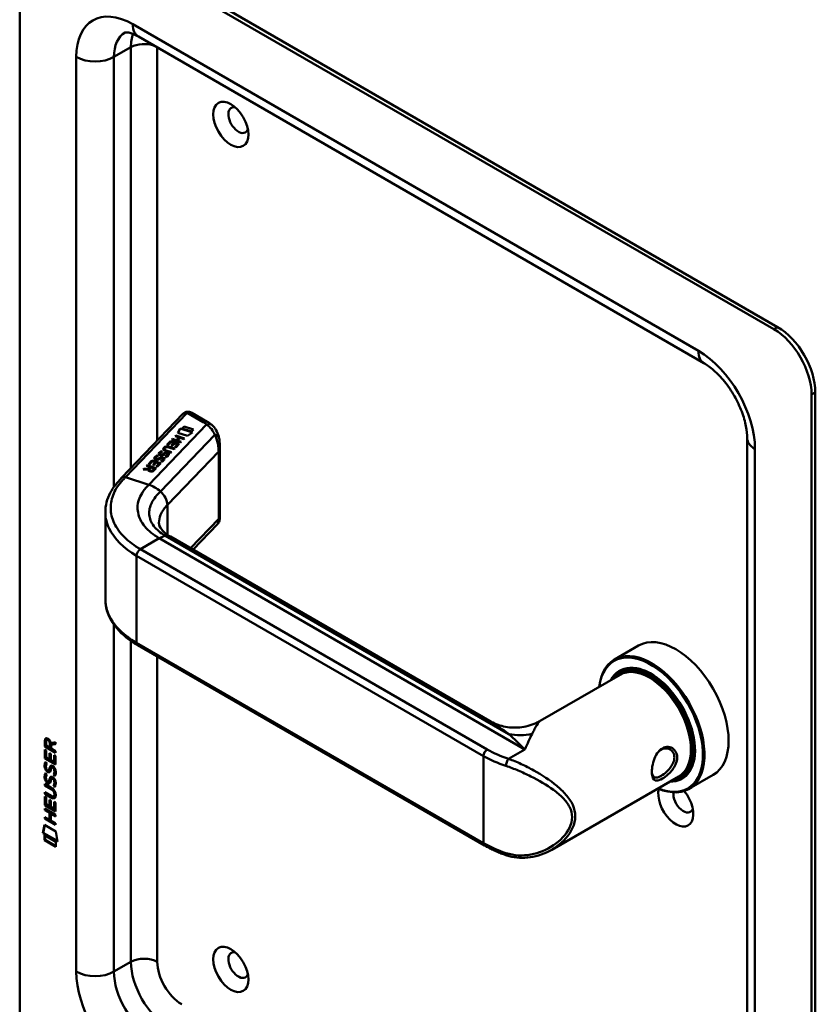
# Model space of a CAD drawing. Header units: millimetres. Extents: x 20 to 833, y 20 to 574.
# Tile 2 of 6: x 185 to 245, y 70 to 144. Entities that reach past the tile are written whole.
import ezdxf

# ---------------------------------------------------------------- set-up
doc = ezdxf.new("R2010")
doc.units = ezdxf.units.MM
doc.header["$LTSCALE"] = 2
doc.layers.add('Sichtbare Kanten(DIN)', color=7, linetype='Continuous', lineweight=50)
doc.layers.add('Sichtbare tangentiale Kanten(DIN)', color=7, linetype='Continuous', lineweight=50)

msp = doc.modelspace()

# ---------------------------------------------------------------- linework, layer by layer
at = {"layer": 'Sichtbare Kanten(DIN)'}
for p, q in [((241.828, 120.879), (188.088, 151.906)), ((242.111, 121.042), (188.37, 152.069)), ((185.259, 150.273), (185.259, 68.623)), ((236.585, 118.33), (194.159, 142.825)), ((244.656, 34.33), (244.656, 115.98)), ((244.939, 34.493), (244.939, 116.143)), ((192.9, 109.723), (197.509, 114.525)), ((199.32, 113.943), (198.173, 114.606)), ((197.134, 113.107), (197.305, 113.428)), ((197.836, 112.882), (197.134, 113.107)), ((197.137, 113.106), (197.305, 113.421)), ((197.305, 113.428), (198.218, 113.135)), ((197.305, 113.428), (197.305, 113.421)), ((197.305, 113.421), (198.211, 113.131)), ((197.449, 113.432), (197.596, 113.586)), ((198.148, 113.208), (197.449, 113.432)), ((197.454, 113.43), (197.596, 113.579)), ((197.596, 113.586), (198.295, 113.362)), ((197.596, 113.586), (197.596, 113.579)), ((197.596, 113.579), (198.291, 113.357)), ((198.218, 113.135), (197.836, 112.882)), ((198.295, 113.362), (198.148, 113.208)), ((196.302, 112.216), (196.564, 112.488)), ((196.307, 112.214), (196.564, 112.482)), ((196.596, 112.412), (196.383, 112.19)), ((196.564, 112.488), (197.231, 112.275)), ((196.564, 112.488), (196.564, 112.482)), ((196.564, 112.482), (197.226, 112.27)), ((196.811, 112.343), (196.596, 112.412)), ((196.624, 112.148), (196.811, 112.343)), ((196.628, 112.147), (196.811, 112.337)), ((196.667, 112.595), (196.715, 112.646)), ((197.333, 112.382), (196.667, 112.595)), ((196.672, 112.594), (196.715, 112.639)), ((196.892, 112.317), (196.705, 112.122)), ((196.715, 112.646), (197.009, 112.552)), ((196.715, 112.646), (196.715, 112.639)), ((196.715, 112.639), (197.009, 112.545)), ((196.811, 112.343), (196.811, 112.337)), ((196.89, 112.031), (197.101, 112.25)), ((197.101, 112.25), (196.892, 112.317)), ((196.895, 112.03), (197.101, 112.244)), ((196.917, 112.856), (196.966, 112.906)), ((197.211, 112.762), (196.917, 112.856)), ((196.922, 112.854), (196.966, 112.9)), ((196.966, 112.906), (197.632, 112.693)), ((196.966, 112.906), (196.966, 112.9)), ((196.966, 112.9), (197.628, 112.688)), ((197.231, 112.275), (196.971, 112.005)), ((197.009, 112.552), (197.211, 112.762)), ((197.009, 112.545), (197.211, 112.755)), ((197.009, 112.552), (197.009, 112.545)), ((197.294, 112.735), (197.092, 112.525)), ((197.092, 112.525), (197.382, 112.433)), ((197.092, 112.525), (197.092, 112.519)), ((197.092, 112.519), (197.377, 112.428)), ((197.101, 112.25), (197.101, 112.244)), ((197.211, 112.762), (197.211, 112.755)), ((197.584, 112.642), (197.294, 112.735)), ((197.382, 112.433), (197.333, 112.382)), ((197.632, 112.693), (197.584, 112.642)), ((239.828, 44.128), (239.828, 112.714)), ((195.765, 111.532), (195.765, 111.526)), ((195.905, 111.74), (195.905, 111.734)), ((196, 111.512), (196, 111.505)), ((196.037, 111.535), (196.037, 111.528)), ((196.12, 111.898), (196.12, 111.892)), ((196.154, 111.964), (196.153, 111.962)), ((196.211, 111.547), (196.206, 111.546)), ((196.599, 111.617), (196.215, 111.74)), ((196.258, 111.792), (196.647, 111.668)), ((196.258, 111.786), (196.643, 111.663)), ((196.383, 112.19), (196.302, 112.216)), ((196.357, 111.483), (196.358, 111.486)), ((196.359, 111.494), (196.359, 111.487)), ((196.849, 111.878), (196.459, 112.002)), ((196.514, 112.051), (196.898, 111.928)), ((196.514, 112.045), (196.893, 111.923)), ((196.647, 111.668), (196.599, 111.617)), ((196.705, 112.122), (196.624, 112.148)), ((196.898, 111.928), (196.849, 111.878)), ((196.971, 112.005), (196.89, 112.031)), ((200.265, 106.688), (200.265, 112.158)), ((194.914, 110.77), (195.176, 111.043)), ((194.995, 110.744), (194.914, 110.77)), ((194.919, 110.768), (195.176, 111.036)), ((195.208, 110.966), (194.995, 110.744)), ((195.176, 111.043), (195.842, 110.829)), ((195.176, 111.043), (195.176, 111.036)), ((195.176, 111.036), (195.838, 110.824)), ((195.422, 110.897), (195.208, 110.966)), ((195.235, 110.702), (195.422, 110.897)), ((195.24, 110.701), (195.422, 110.891)), ((195.504, 110.871), (195.317, 110.676)), ((195.422, 110.897), (195.422, 110.891)), ((195.436, 111.189), (195.436, 111.183)), ((195.491, 111.131), (195.494, 111.13)), ((195.491, 111.131), (195.491, 111.124)), ((195.491, 111.124), (195.494, 111.123)), ((195.502, 110.585), (195.712, 110.804)), ((195.712, 110.804), (195.504, 110.871)), ((195.507, 110.584), (195.712, 110.798)), ((195.573, 111.126), (195.573, 111.119)), ((195.576, 111.397), (195.576, 111.391)), ((195.842, 110.829), (195.583, 110.559)), ((195.671, 111.169), (195.671, 111.162)), ((195.708, 111.192), (195.708, 111.186)), ((195.712, 110.804), (195.712, 110.798)), ((195.821, 111.474), (195.823, 111.473)), ((195.821, 111.474), (195.821, 111.467)), ((195.821, 111.467), (195.823, 111.466)), ((195.902, 110.946), (195.836, 110.985)), ((195.881, 111.204), (195.877, 111.203)), ((195.902, 111.469), (195.902, 111.462)), ((196.028, 111.14), (196.029, 111.143)), ((196.028, 111.134), (196.029, 111.137)), ((196.029, 111.151), (196.029, 111.144)), ((196.231, 111.289), (196.165, 111.328)), ((196.357, 111.477), (196.358, 111.479)), ((194.51, 110.349), (194.566, 110.407)), ((194.891, 110.366), (194.51, 110.349)), ((194.516, 110.349), (194.566, 110.401)), ((194.566, 110.407), (194.93, 110.424)), ((194.566, 110.401), (194.93, 110.417)), ((194.566, 110.407), (194.566, 110.401)), ((194.773, 110.624), (194.823, 110.675)), ((195.04, 110.538), (194.773, 110.624)), ((194.778, 110.622), (194.823, 110.668)), ((194.823, 110.675), (195.489, 110.462)), ((194.823, 110.675), (194.823, 110.668)), ((194.823, 110.668), (195.485, 110.457)), ((194.891, 110.366), (194.891, 110.36)), ((194.93, 110.424), (195.04, 110.538)), ((194.93, 110.417), (195.04, 110.532)), ((194.93, 110.424), (194.93, 110.417)), ((194.976, 110.336), (194.976, 110.329)), ((195.121, 110.512), (195.006, 110.393)), ((195.04, 110.538), (195.04, 110.532)), ((195.359, 110.436), (195.121, 110.512)), ((195.317, 110.676), (195.235, 110.702)), ((195.244, 110.317), (195.359, 110.436)), ((195.244, 110.31), (195.359, 110.43)), ((195.489, 110.462), (195.319, 110.285)), ((195.359, 110.436), (195.359, 110.43)), ((195.583, 110.559), (195.502, 110.585)), ((191.685, 100.626), (191.685, 107.1)), ((200.096, 106.259), (198.26, 104.347)), ((220.499, 91.507), (196.566, 105.325)), ((220.132, 82.157), (194.11, 97.18)), ((231.674, 97.151), (229.864, 96.106)), ((230.42, 95.273), (230.25, 95.175)), ((230.294, 94.969), (224.288, 91.501)), ((187.33, 90.095), (187.287, 90.07)), ((187.143, 89.587), (187.144, 90.016)), ((187.186, 89.612), (187.143, 89.587)), ((187.952, 89.12), (187.143, 89.587)), ((187.143, 88.696), (187.143, 89.35)), ((187.143, 89.35), (187.242, 89.293)), ((187.186, 90.04), (187.144, 90.016)), ((187.186, 89.612), (187.186, 90.04)), ((187.952, 89.169), (187.186, 89.612)), ((187.242, 89.945), (187.242, 89.655)), ((187.242, 89.655), (187.53, 89.488)), ((187.53, 89.488), (187.53, 89.778)), ((187.572, 89.513), (187.53, 89.488)), ((187.572, 89.513), (187.573, 89.803)), ((187.614, 89.848), (187.952, 89.91)), ((187.952, 89.769), (187.629, 89.709)), ((187.671, 89.733), (187.629, 89.709)), ((187.629, 89.709), (187.629, 89.431)), ((187.629, 89.431), (187.952, 89.244)), ((187.952, 89.785), (187.671, 89.733)), ((187.952, 89.91), (187.952, 89.769)), ((187.185, 88.72), (187.143, 88.696)), ((187.951, 88.228), (187.143, 88.696)), ((187.185, 88.72), (187.185, 89.326)), ((187.951, 88.277), (187.185, 88.72)), ((187.242, 89.293), (187.241, 88.762)), ((187.241, 88.762), (187.494, 88.616)), ((187.494, 88.616), (187.495, 89.088)), ((187.537, 88.64), (187.494, 88.616)), ((187.495, 89.088), (187.593, 89.031)), ((187.537, 88.64), (187.537, 89.064)), ((187.593, 89.031), (187.593, 88.559)), ((187.853, 88.409), (187.853, 88.946)), ((187.853, 88.946), (187.952, 88.889)), ((187.895, 88.433), (187.895, 88.922)), ((187.952, 88.889), (187.951, 88.228)), ((187.952, 89.244), (187.952, 89.12)), ((187.191, 88.415), (187.287, 88.327)), ((187.247, 87.948), (187.249, 87.941)), ((187.593, 88.559), (187.853, 88.409)), ((187.705, 88.038), (187.663, 88.013)), ((187.737, 88.001), (187.733, 88.003)), ((187.779, 88.026), (187.737, 88.001)), ((187.779, 88.026), (187.776, 88.028)), ((187.895, 88.433), (187.853, 88.409)), ((187.191, 87.584), (187.286, 87.496)), ((187.471, 87.819), (187.429, 87.794)), ((187.474, 87.821), (187.431, 87.796)), ((187.44, 87.805), (187.443, 87.808)), ((187.483, 87.829), (187.486, 87.833)), ((187.705, 87.206), (187.662, 87.182)), ((187.736, 87.17), (187.733, 87.172)), ((187.778, 87.194), (187.736, 87.17)), ((187.778, 87.194), (187.775, 87.196)), ((187.833, 87.477), (187.791, 87.453)), ((234.694, 87.348), (225.169, 81.848)), ((235.02, 87.305), (234.85, 87.207)), ((237.274, 87.452), (235.464, 86.406)), ((187.141, 86.663), (187.141, 86.786)), ((187.141, 86.786), (187.607, 86.517)), ((187.184, 86.687), (187.141, 86.663)), ((187.613, 86.39), (187.141, 86.663)), ((187.184, 86.687), (187.184, 86.761)), ((187.656, 86.414), (187.184, 86.687)), ((187.246, 87.117), (187.248, 87.11)), ((187.47, 86.988), (187.428, 86.963)), ((187.473, 86.989), (187.431, 86.965)), ((187.44, 86.973), (187.443, 86.977)), ((187.482, 86.998), (187.485, 87.002)), ((187.833, 86.646), (187.79, 86.622)), ((187.14, 85.19), (187.141, 85.845)), ((187.141, 86.031), (187.141, 86.154)), ((187.141, 86.154), (187.613, 85.881)), ((187.183, 86.056), (187.141, 86.031)), ((187.606, 85.762), (187.141, 86.031)), ((187.141, 85.845), (187.239, 85.788)), ((187.183, 86.056), (187.183, 86.13)), ((187.649, 85.787), (187.183, 86.056)), ((187.183, 85.215), (187.183, 85.82)), ((187.239, 85.788), (187.239, 85.257)), ((187.85, 85.865), (187.808, 85.841)), ((187.862, 85.99), (187.862, 85.993)), ((187.905, 86.014), (187.905, 86.017)), ((187.139, 84.809), (187.14, 84.932)), ((187.183, 85.215), (187.14, 85.19)), ((187.949, 84.723), (187.14, 85.19)), ((187.14, 84.932), (187.948, 84.464)), ((187.182, 84.833), (187.182, 84.907)), ((187.949, 84.772), (187.183, 85.215)), ((187.239, 85.257), (187.492, 85.11)), ((187.492, 85.583), (187.591, 85.526)), ((187.492, 85.11), (187.492, 85.583)), ((187.534, 85.135), (187.492, 85.11)), ((187.534, 85.135), (187.535, 85.558)), ((187.591, 85.526), (187.59, 85.053)), ((187.59, 85.053), (187.85, 84.903)), ((187.85, 84.903), (187.851, 85.441)), ((187.893, 84.928), (187.85, 84.903)), ((187.851, 85.441), (187.949, 85.384)), ((187.893, 84.928), (187.893, 85.416)), ((187.949, 85.384), (187.949, 84.723)), ((187.182, 84.833), (187.139, 84.809)), ((187.491, 84.605), (187.139, 84.809)), ((187.139, 84.3), (187.491, 84.097)), ((187.139, 84.177), (187.139, 84.3)), ((187.181, 84.201), (187.139, 84.177)), ((187.948, 83.709), (187.139, 84.177)), ((187.181, 84.201), (187.182, 84.276)), ((187.948, 83.758), (187.181, 84.201)), ((187.534, 84.63), (187.182, 84.833)), ((187.534, 84.63), (187.491, 84.605)), ((187.491, 84.097), (187.491, 84.605)), ((187.533, 84.121), (187.534, 84.63)), ((187.634, 84.571), (187.592, 84.547)), ((187.948, 84.341), (187.592, 84.547)), ((187.592, 84.547), (187.592, 84.038)), ((187.948, 84.39), (187.634, 84.571)), ((187.948, 84.464), (187.948, 84.341)), ((186.989, 83.095), (187.119, 83.717)), ((187.031, 83.12), (187.152, 83.698)), ((187.119, 83.717), (187.969, 83.225)), ((187.533, 84.121), (187.491, 84.097)), ((187.592, 84.038), (187.948, 83.832)), ((187.948, 83.832), (187.948, 83.709)), ((187.031, 83.12), (186.989, 83.095)), ((188.096, 82.455), (186.989, 83.095)), ((188.087, 82.509), (187.031, 83.12)), ((187.119, 82.554), (187.119, 82.927)), ((187.119, 82.927), (187.966, 82.437)), ((187.161, 82.579), (187.161, 82.902)), ((187.969, 83.225), (188.096, 82.455)), ((187.161, 82.579), (187.119, 82.554)), ((187.966, 82.064), (187.119, 82.554)), ((187.966, 82.113), (187.161, 82.579)), ((187.966, 82.437), (187.966, 82.064))]:
    msp.add_line(p, q, dxfattribs=at)
for centre in [(201.098, 136.229), (201.098, 72.869)]:
    msp.add_ellipse(centre, major_axis=(-0.93, 1.611), ratio=0.57735, dxfattribs=at)
for centre, major_axis, ratio, start_param, end_param in [((201.664, 136.555), (-0.53, 0.918), 0.57735, 5.827281, 9.880682), ((241.828, 117.613), (2, -3.464), 0.57735, 0.785398, 2.356194), ((242.111, 117.776), (-2, 3.464), 0.57735, 3.926991, 5.497787), ((197.973, 114.028), (-0.076, -0.62), 0.711531, 2.84759, 2.850396), ((196.192, 111.652), (-0.424, -0.134), 0.323385, 6.174461, 6.696153), ((196.192, 111.645), (-0.424, -0.134), 0.323385, 6.174461, 6.696153), ((197.71, 112.085), (-1.686, -0.2), 0.222773, 6.018982, 6.737446), ((197.71, 112.078), (-1.686, -0.2), 0.222773, 6.018982, 6.248126), ((196.8, 111.136), (-0.7, 0.879), 0.508563, 5.632274, 6.350614), ((196.8, 111.129), (-0.7, 0.879), 0.508563, 5.632274, 6.350614), ((199.061, 107.545), (-2.871, 4.449), 0.191984, 6.053706, 6.328639), ((196.221, 111.54), (-0.0415, -0.0104), 0.237853, 4.599863, 4.907941), ((196.078, 111.431), (-0.279, -0.072), 0.364474, 2.978881, 3.436713), ((196.078, 111.425), (-0.279, -0.072), 0.364474, 2.978881, 3.047498), ((195.863, 111.309), (0.425, 0.134), 0.323145, 3.032844, 3.554231), ((195.863, 111.302), (0.425, 0.134), 0.323145, 3.032844, 3.554231), ((195.892, 111.197), (0.0415, 0.0104), 0.237853, 1.45827, 1.766348), ((195.752, 111.089), (0.276, 0.072), 0.366407, 6.119353, 6.579647), ((195.331, 110.816), (0.695, 0.349), 0.189659, 6.06821, 6.129169), ((195.331, 110.809), (0.695, 0.349), 0.189659, 6.06821, 6.129169), ((195.752, 111.082), (0.276, 0.072), 0.366407, 6.119353, 6.188348), ((195.609, 111.132), (-0.747, -0.376), 0.181536, 2.935109, 2.99425), ((195.609, 111.125), (-0.747, -0.376), 0.181536, 2.935109, 2.99425), ((195.404, 110.416), (-0.518, -0.093), 0.376472, 6.070506, 6.901313), ((195.404, 110.409), (-0.518, -0.093), 0.376472, 6.070506, 6.199543), ((195.068, 110.509), (-0.151, 0.213), 0.804515, 2.32247, 3.295215), ((195.068, 110.502), (0.151, -0.213), 0.804515, 5.464063, 6.436807), ((234.474, 92.301), (-2.8, 4.85), 0.57735, 3.141593, 6.283185), ((232.664, 91.256), (2.8, -4.85), 0.57735, 5.616239, 10.091724), ((232.607, 91.223), (-2.76, 4.78), 0.57735, 2.493276, 6.931502), ((232.607, 91.223), (2.34, -4.053), 0.57735, 5.935521, 9.772443), ((232.55, 91.191), (2.3, -3.984), 0.57735, 5.987222, 9.720741), ((232.494, 91.158), (-2.26, 3.914), 0.57735, 2.910651, 6.514127), ((232.635, 91.24), (-2.32, 4.018), 0.57735, 5.502088, 6.538938), ((232.777, 91.321), (-2.32, 4.018), 0.57735, 0.030483, 0.137203), ((232.494, 91.158), (-2.2, 3.811), 0.57735, 3.141593, 6.283185), ((232.72, 91.289), (-2.3, 3.984), 0.57735, 6.063133, 6.283185), ((187.576, 89.5), (-0.285, 0.572), 0.301873, 5.854438, 6.827182), ((187.618, 89.524), (-0.285, 0.572), 0.301873, 5.854438, 6.301654), ((187.182, 89.701), (0.033, 0.522), 0.855294, 5.050754, 5.881562), ((232.635, 91.24), (2.32, -4.018), 0.57735, 6.027433, 7.064282), ((234.191, 92.138), (1.91, -3.309), 0.57735, 5.557378, 5.557383), ((234.191, 92.138), (1.91, -3.308), 0.57735, 5.639825, 5.639884), ((187.605, 88.757), (0.278, 0.917), 0.281235, 2.669751, 2.730711), ((187.457, 88.086), (0.059, 0.299), 0.72217, 2.211263, 2.671556), ((187.55, 87.558), (0.145, 0.462), 0.615043, 5.609575, 6.130963), ((187.592, 87.583), (0.145, 0.462), 0.615043, 5.609575, 6.130963), ((232.833, 91.354), (1.91, -3.308), 0.57735, 6.045895, 6.045967), ((187.628, 87.993), (0.304, 0.982), 0.270347, 2.690551, 2.749692), ((187.424, 87.822), (0.0248, 0.0325), 0.583914, 4.30859, 4.616668), ((187.466, 87.847), (0.0248, 0.0325), 0.583914, 4.30859, 4.616668), ((187.55, 86.727), (0.145, 0.462), 0.615351, 5.608827, 6.13052), ((187.592, 86.752), (0.145, 0.462), 0.615351, 5.608827, 6.13052), ((232.494, 91.158), (-2.26, 3.914), 0.57735, 2.422778, 2.42283), ((232.55, 91.191), (2.3, -3.984), 0.57735, 5.546124, 5.546171), ((232.607, 91.223), (2.34, -4.053), 0.57735, 5.528418, 5.528461), ((232.494, 91.158), (-2.2, 3.811), 0.57735, 2.677753, 2.677858), ((232.777, 91.321), (-2.32, 4.018), 0.57735, 2.582843, 2.582909), ((232.777, 91.321), (2.32, -4.018), 0.57735, 6.145982, 6.252702), ((232.72, 91.289), (2.3, -3.984), 0.57735, 0, 0.220052), ((187.459, 87.256), (0.062, 0.301), 0.723088, 2.219923, 2.677754), ((187.423, 86.991), (0.0248, 0.0325), 0.583914, 4.30859, 4.616668), ((187.465, 87.015), (0.0248, 0.0325), 0.583914, 4.30859, 4.616668), ((186.526, 85.614), (1.39, 0.562), 0.642557, 6.029314, 6.747778), ((234.474, 85.279), (0.93, -1.611), 0.57735, 3.6589, 8.138452), ((186.527, 87.914), (1.354, -2.201), 0.216413, 5.902022, 6.620361), ((181.234, 96.295), (6.576, -10.453), 0.079405, 6.133619, 6.408552), ((186.569, 87.939), (1.354, -2.201), 0.216413, 5.902022, 6.233391), ((181.277, 96.319), (6.576, -10.453), 0.079405, 6.280171, 6.408552), ((235.039, 85.606), (0.53, -0.918), 0.57735, 3.796235, 6.739089), ((221.935, 81.796), (-0.125, -0.38), 0.405066, 0, 0.002655), ((201.664, 73.195), (-0.53, 0.918), 0.57735, 5.827281, 9.880682)]:
    msp.add_ellipse(centre, major_axis=major_axis, ratio=ratio, start_param=start_param, end_param=end_param, dxfattribs=at)
for points, knots in [([(194.159, 142.825), (194.015, 142.908), (193.881, 142.972), (193.641, 143.067), (193.537, 143.097), (193.366, 143.131), (193.3, 143.136), (193.209, 143.135), (193.183, 143.13), (193.159, 143.123), (193.159, 143.122), (193.159, 143.122)], [1.5707963, 1.5707963, 1.5707963, 1.5707963, 1.727876, 1.727876, 1.8849556, 1.8849556, 2.0420352, 2.0420352, 2.1991149, 2.1991149, 2.3561945, 2.3561945, 2.3561945, 2.3561945]), ([(239.828, 112.714), (239.828, 112.975), (239.799, 113.278), (239.668, 113.951), (239.563, 114.322), (239.274, 115.09), (239.087, 115.487), (238.649, 116.252), (238.397, 116.62), (237.865, 117.277), (237.585, 117.567), (237.058, 118.024), (236.81, 118.2), (236.585, 118.33)], [0, 0, 0, 0, 0.247126, 0.247126, 0.507609, 0.507609, 0.778558, 0.778558, 1.053397, 1.053397, 1.324615, 1.324615, 1.570796, 1.570796, 1.570796, 1.570796]), ([(197.631, 114.62), (197.623, 114.615), (197.615, 114.61), (197.599, 114.599), (197.59, 114.594), (197.574, 114.582), (197.566, 114.576), (197.549, 114.562), (197.541, 114.555), (197.525, 114.541), (197.517, 114.533), (197.509, 114.525)], [3.1415927, 3.1415927, 3.1415927, 3.1415927, 3.1974432, 3.1974432, 3.2532937, 3.2532937, 3.3091443, 3.3091443, 3.3649948, 3.3649948, 3.4208453, 3.4208453, 3.4208453, 3.4208453]), ([(197.638, 114.623), (197.674, 114.644), (197.714, 114.659), (197.801, 114.682), (197.85, 114.687), (197.956, 114.685), (198.014, 114.673), (198.099, 114.643), (198.129, 114.629), (198.158, 114.614)], [0.0018164, 0.0018164, 0.0018164, 0.0018164, 0.0333073, 0.0333073, 0.0701317, 0.0701317, 0.1137206, 0.1137206, 0.1385616, 0.1385616, 0.1385616, 0.1385616]), ([(199.664, 113.704), (199.643, 113.721), (199.622, 113.739), (199.578, 113.773), (199.555, 113.79), (199.51, 113.822), (199.487, 113.838), (199.441, 113.869), (199.417, 113.885), (199.369, 113.914), (199.345, 113.929), (199.32, 113.943)], [1.3871415, 1.3871415, 1.3871415, 1.3871415, 1.4238724, 1.4238724, 1.4606034, 1.4606034, 1.4973344, 1.4973344, 1.5340654, 1.5340654, 1.5707963, 1.5707963, 1.5707963, 1.5707963]), ([(199.662, 113.705), (199.789, 113.598), (199.898, 113.466), (200.075, 113.17), (200.144, 113.001), (200.196, 112.801), (200.202, 112.776), (200.208, 112.752)], [0, 0, 0, 0, 0.1398371, 0.1398371, 0.2900904, 0.2900904, 0.3112071, 0.3112071, 0.3112071, 0.3112071]), ([(196.258, 111.792), (196.223, 111.804), (196.188, 111.818), (196.148, 111.845), (196.137, 111.856), (196.122, 111.879), (196.119, 111.891), (196.122, 111.917), (196.128, 111.93), (196.141, 111.95), (196.147, 111.956), (196.153, 111.962)], [0, 0, 0, 0, 0.03013076, 0.03013076, 0.04643109, 0.04643109, 0.06207275, 0.06207275, 0.07997439, 0.07997439, 0.08929735, 0.08929735, 0.08929735, 0.08929735]), ([(196.12, 111.892), (196.12, 111.881), (196.123, 111.871), (196.137, 111.849), (196.148, 111.839), (196.188, 111.811), (196.223, 111.797), (196.258, 111.786)], [-0.06012294, -0.06012294, -0.06012294, -0.06012294, -0.04643109, -0.04643109, -0.03013076, -0.03013076, 0, 0, 0, 0]), ([(191.684, 107.162), (191.684, 107.656), (191.814, 108.156), (192.263, 109.012), (192.576, 109.387), (192.899, 109.722)], [0, 0, 0, 0, 0.585635, 0.585635, 1.084411, 1.084411, 1.084411, 1.084411]), ([(195.709, 106.353), (195.712, 106.17), (195.745, 106.052), (195.975, 105.771), (196.063, 105.683), (196.28, 105.505), (196.414, 105.413), (196.568, 105.324)], [0, 0, 0, 0, 0.4785061, 0.4785061, 0.6584074, 0.6584074, 0.8461037, 0.8461037, 0.8461037, 0.8461037]), ([(200.265, 106.688), (200.265, 106.674), (200.264, 106.657), (200.262, 106.621), (200.26, 106.602), (200.252, 106.555), (200.245, 106.526), (200.222, 106.451), (200.201, 106.405), (200.156, 106.333), (200.135, 106.304), (200.111, 106.277)], [0.0000336, 0.0000336, 0.0000336, 0.0000336, 0.0155422, 0.0155422, 0.0309442, 0.0309442, 0.0536689, 0.0536689, 0.0909475, 0.0909475, 0.1178526, 0.1178526, 0.1178526, 0.1178526]), ([(194.111, 97.18), (193.49, 97.538), (192.959, 97.965), (192.154, 98.912), (191.873, 99.449), (191.708, 100.206), (191.684, 100.42), (191.684, 100.633)], [0, 0, 0, 0, 0.647489, 0.647489, 1.304513, 1.304513, 1.557865, 1.557865, 1.557865, 1.557865]), ([(220.497, 91.508), (220.819, 91.322), (221.184, 91.178), (221.951, 91.004), (222.363, 90.978), (223.188, 91.057), (223.609, 91.172), (224.088, 91.392), (224.188, 91.444), (224.284, 91.499)], [0, 0, 0, 0, 0.304422, 0.304422, 0.622396, 0.622396, 0.959076, 0.959076, 1.051699, 1.051699, 1.051699, 1.051699]), ([(233.465, 89.447), (233.465, 89.447), (233.465, 89.447), (233.465, 89.447), (233.322, 89.365), (233.061, 89.106), (232.8, 88.542), (232.669, 87.929), (232.669, 87.221), (232.93, 86.94), (233.453, 87.144), (233.998, 87.544), (234.397, 88.054), (234.585, 88.595), (234.586, 89.035), (234.334, 89.429), (233.919, 89.601), (233.608, 89.53), (233.465, 89.447)], [-0.000019, -0.000019, -0.000019, -0.000019, 0, 0, 0, 0.151076, 0.302153, 0.453229, 0.604306, 0.906458, 1.057535, 1.208611, 1.435226, 1.510764, 1.66184, 1.812917, 1.963993, 2.115051, 2.115051, 2.115051, 2.115051]), ([(233.366, 89.348), (233.493, 89.422), (233.633, 89.455), (233.765, 89.447), (233.898, 89.438), (234.023, 89.389), (234.124, 89.308), (234.225, 89.227), (234.301, 89.113), (234.34, 88.981), (234.378, 88.848), (234.378, 88.696), (234.34, 88.542), (234.32, 88.465), (234.292, 88.387), (234.255, 88.311), (234.146, 88.081), (233.964, 87.861), (233.766, 87.683), (233.633, 87.564), (233.494, 87.463), (233.366, 87.389), (233.238, 87.315), (233.122, 87.269), (233.026, 87.256), (232.834, 87.231), (232.723, 87.345), (232.686, 87.586), (232.681, 87.619), (232.677, 87.653), (232.675, 87.69)], [0.000018, 0.000018, 0.000018, 0.000018, 0.151076, 0.151076, 0.151076, 0.302153, 0.302153, 0.302153, 0.453229, 0.453229, 0.453229, 0.604306, 0.604306, 0.604306, 0.679844, 0.679844, 0.679844, 0.906458, 0.906458, 0.906458, 1.057535, 1.057535, 1.057535, 1.208611, 1.208611, 1.208611, 1.510764, 1.510764, 1.510764, 1.551143, 1.551143, 1.551143, 1.551143]), ([(233.189, 89.214), (233.244, 89.267), (233.304, 89.313), (233.366, 89.348), (233.366, 89.348), (233.366, 89.348), (233.366, 89.348)], [2.04174907, 2.04174907, 2.04174907, 2.04174907, 2.11506954, 2.11506954, 2.11506954, 2.11508798, 2.11508798, 2.11508798, 2.11508798]), ([(187.862, 85.993), (187.862, 86.008), (187.862, 86.024), (187.857, 86.071), (187.851, 86.103), (187.83, 86.164), (187.817, 86.192), (187.783, 86.246), (187.763, 86.271), (187.701, 86.333), (187.656, 86.365), (187.613, 86.39)], [0, 0, 0, 0, 0.0140042, 0.0140042, 0.0408947, 0.0408947, 0.0643904, 0.0643904, 0.0888755, 0.0888755, 0.1341356, 0.1341356, 0.1341356, 0.1341356]), ([(187.905, 86.017), (187.905, 86.033), (187.904, 86.048), (187.899, 86.095), (187.893, 86.127), (187.872, 86.189), (187.859, 86.216), (187.825, 86.271), (187.805, 86.295), (187.744, 86.358), (187.698, 86.39), (187.656, 86.414)], [0, 0, 0, 0, 0.0140042, 0.0140042, 0.0408947, 0.0408947, 0.0643904, 0.0643904, 0.0888755, 0.0888755, 0.1341356, 0.1341356, 0.1341356, 0.1341356]), ([(221.81, 81.416), (221.688, 81.456), (221.568, 81.499), (221.332, 81.587), (221.215, 81.632), (220.987, 81.728), (220.875, 81.777), (220.654, 81.88), (220.547, 81.933), (220.336, 82.042), (220.232, 82.099), (220.132, 82.157)], [1.3045023, 1.3045023, 1.3045023, 1.3045023, 1.3577611, 1.3577611, 1.4110199, 1.4110199, 1.4642787, 1.4642787, 1.5175375, 1.5175375, 1.5707963, 1.5707963, 1.5707963, 1.5707963]), ([(225.164, 81.846), (224.669, 81.561), (224.115, 81.36), (223.032, 81.2), (222.487, 81.225), (221.921, 81.381), (221.865, 81.398), (221.81, 81.416)], [0, 0, 0, 0, 0.4643622, 0.4643622, 0.8926708, 0.8926708, 0.9393542, 0.9393542, 0.9393542, 0.9393542])]:
    msp.add_open_spline(points, degree=3, knots=knots, dxfattribs=at)
for points in [[(200.209, 112.746), (200.25, 112.563), (200.265, 112.366), (200.265, 112.162)], [(195.674, 111.523), (195.672, 111.556), (195.687, 111.589), (195.722, 111.626)], [(195.674, 111.526), (195.675, 111.556), (195.691, 111.586), (195.722, 111.619)], [(195.803, 111.415), (195.731, 111.432), (195.678, 111.466), (195.674, 111.523)], [(195.722, 111.626), (195.733, 111.637), (195.746, 111.648), (195.76, 111.66)], [(195.722, 111.619), (195.733, 111.631), (195.746, 111.642), (195.76, 111.654)], [(195.76, 111.66), (195.81, 111.703), (195.889, 111.735), (195.905, 111.74)], [(195.76, 111.654), (195.81, 111.696), (195.889, 111.729), (195.905, 111.734)], [(195.861, 111.645), (195.802, 111.605), (195.766, 111.568), (195.765, 111.533)], [(195.98, 111.701), (195.98, 111.701), (195.911, 111.679), (195.861, 111.645)], [(195.902, 111.469), (195.93, 111.475), (195.962, 111.489), (196, 111.512)], [(195.902, 111.462), (195.93, 111.469), (195.962, 111.483), (196, 111.505)], [(195.905, 111.74), (195.909, 111.738), (195.98, 111.701), (195.98, 111.701)], [(195.905, 111.734), (195.909, 111.732), (195.954, 111.708), (195.973, 111.699)], [(196.097, 111.489), (196.03, 111.446), (195.979, 111.425), (195.924, 111.413)], [(196, 111.512), (196.006, 111.515), (196.037, 111.535), (196.037, 111.535)], [(196, 111.505), (196.006, 111.509), (196.037, 111.528), (196.037, 111.528)], [(196.037, 111.535), (196.081, 111.563), (196.117, 111.581), (196.152, 111.594)], [(196.037, 111.528), (196.081, 111.557), (196.117, 111.574), (196.152, 111.587)], [(196.206, 111.546), (196.176, 111.536), (196.141, 111.518), (196.097, 111.489)], [(196.152, 111.594), (196.206, 111.613), (196.272, 111.62), (196.346, 111.596)], [(196.152, 111.587), (196.206, 111.607), (196.272, 111.614), (196.346, 111.59)], [(196.338, 111.53), (196.311, 111.549), (196.263, 111.558), (196.223, 111.551)], [(196.346, 111.596), (196.369, 111.588), (196.373, 111.586), (196.38, 111.583)], [(196.346, 111.59), (196.369, 111.582), (196.373, 111.579), (196.38, 111.576)], [(196.38, 111.583), (196.428, 111.562), (196.463, 111.525), (196.451, 111.479)], [(196.38, 111.576), (196.42, 111.559), (196.452, 111.53), (196.453, 111.493)], [(200.265, 112.158), (200.265, 112.159), (200.265, 112.161), (200.265, 112.162)], [(195.345, 111.18), (195.342, 111.213), (195.358, 111.247), (195.393, 111.283)], [(195.345, 111.184), (195.346, 111.213), (195.362, 111.244), (195.393, 111.276)], [(195.474, 111.073), (195.402, 111.089), (195.349, 111.123), (195.345, 111.18)], [(195.393, 111.283), (195.404, 111.294), (195.417, 111.305), (195.431, 111.317)], [(195.393, 111.276), (195.404, 111.288), (195.417, 111.299), (195.431, 111.311)], [(195.431, 111.317), (195.481, 111.36), (195.56, 111.392), (195.576, 111.397)], [(195.431, 111.311), (195.481, 111.353), (195.56, 111.386), (195.576, 111.391)], [(195.531, 111.302), (195.472, 111.262), (195.437, 111.225), (195.436, 111.19)], [(195.595, 111.07), (195.559, 111.062), (195.519, 111.062), (195.474, 111.073)], [(195.494, 111.13), (195.522, 111.121), (195.544, 111.12), (195.573, 111.126)], [(195.494, 111.123), (195.522, 111.114), (195.544, 111.113), (195.573, 111.119)], [(195.651, 111.358), (195.651, 111.358), (195.582, 111.336), (195.531, 111.302)], [(195.573, 111.126), (195.6, 111.132), (195.632, 111.146), (195.671, 111.169)], [(195.573, 111.119), (195.6, 111.126), (195.632, 111.14), (195.671, 111.162)], [(195.576, 111.397), (195.58, 111.395), (195.651, 111.358), (195.651, 111.358)], [(195.576, 111.391), (195.579, 111.389), (195.625, 111.365), (195.643, 111.356)], [(195.768, 111.147), (195.7, 111.103), (195.649, 111.082), (195.595, 111.07)], [(195.671, 111.169), (195.676, 111.172), (195.707, 111.192), (195.708, 111.192)], [(195.671, 111.162), (195.676, 111.166), (195.707, 111.185), (195.708, 111.186)], [(195.708, 111.192), (195.751, 111.22), (195.787, 111.238), (195.823, 111.251)], [(195.708, 111.186), (195.751, 111.214), (195.787, 111.231), (195.823, 111.244)], [(195.877, 111.203), (195.846, 111.193), (195.812, 111.175), (195.768, 111.147)], [(195.924, 111.413), (195.888, 111.405), (195.848, 111.405), (195.803, 111.415)], [(195.823, 111.473), (195.852, 111.464), (195.873, 111.463), (195.902, 111.469)], [(195.823, 111.466), (195.852, 111.457), (195.873, 111.456), (195.902, 111.462)], [(195.823, 111.251), (195.877, 111.271), (195.943, 111.277), (196.016, 111.253)], [(195.823, 111.244), (195.877, 111.264), (195.943, 111.271), (196.016, 111.247)], [(195.836, 110.985), (195.836, 110.985), (195.906, 111.02), (195.932, 111.036)], [(195.842, 110.981), (195.86, 110.99), (195.911, 111.016), (195.932, 111.029)], [(196.008, 111.187), (195.982, 111.206), (195.933, 111.215), (195.894, 111.208)], [(195.939, 110.962), (195.928, 110.957), (195.902, 110.946), (195.902, 110.946)], [(195.932, 111.036), (195.98, 111.065), (196.01, 111.095), (196.024, 111.128)], [(195.932, 111.029), (195.98, 111.059), (196.01, 111.088), (196.024, 111.122)], [(196.036, 111.022), (196.014, 111.005), (195.978, 110.98), (195.939, 110.962)], [(196.016, 111.253), (196.04, 111.245), (196.044, 111.243), (196.051, 111.24)], [(196.016, 111.247), (196.04, 111.239), (196.044, 111.237), (196.051, 111.233)], [(196.122, 111.136), (196.112, 111.097), (196.089, 111.063), (196.036, 111.022)], [(196.051, 111.24), (196.099, 111.219), (196.134, 111.182), (196.122, 111.136)], [(196.051, 111.233), (196.091, 111.216), (196.122, 111.187), (196.124, 111.151)], [(196.165, 111.328), (196.165, 111.328), (196.236, 111.363), (196.261, 111.379)], [(196.171, 111.324), (196.189, 111.333), (196.24, 111.359), (196.261, 111.372)], [(196.268, 111.305), (196.257, 111.3), (196.231, 111.289), (196.231, 111.289)], [(196.261, 111.379), (196.309, 111.408), (196.339, 111.438), (196.354, 111.471)], [(196.261, 111.372), (196.309, 111.402), (196.339, 111.431), (196.354, 111.465)], [(196.366, 111.365), (196.344, 111.348), (196.307, 111.323), (196.268, 111.305)], [(196.451, 111.479), (196.441, 111.44), (196.418, 111.406), (196.366, 111.365)], [(195.006, 110.393), (194.971, 110.356), (194.949, 110.306), (195.046, 110.274)], [(194.976, 110.329), (194.976, 110.307), (194.994, 110.285), (195.046, 110.268)], [(195.319, 110.285), (195.259, 110.226), (195.145, 110.181), (195.002, 110.227)], [(191.685, 107.162), (191.685, 107.161), (191.685, 107.159), (191.685, 107.158)], [(200.097, 106.26), (200.097, 106.26), (200.096, 106.259), (200.096, 106.259)], [(224.288, 91.501), (224.288, 91.501), (224.288, 91.501), (224.288, 91.501)], [(187.144, 90.016), (187.148, 90.158), (187.213, 90.271), (187.387, 90.171)], [(187.186, 90.04), (187.188, 90.109), (187.204, 90.17), (187.24, 90.205)], [(187.573, 89.803), (187.573, 89.892), (187.548, 90.012), (187.431, 90.08)], [(187.53, 89.778), (187.53, 89.867), (187.506, 89.988), (187.388, 90.056)], [(187.156, 87.953), (187.131, 88.046), (187.122, 88.127), (187.134, 88.227)], [(187.134, 88.227), (187.139, 88.27), (187.151, 88.331), (187.171, 88.376)], [(187.314, 87.711), (187.251, 87.758), (187.186, 87.843), (187.156, 87.953)], [(187.199, 87.977), (187.173, 88.07), (187.165, 88.151), (187.177, 88.252)], [(187.171, 88.376), (187.177, 88.389), (187.191, 88.415), (187.191, 88.415)], [(187.177, 88.252), (187.182, 88.293), (187.193, 88.352), (187.212, 88.396)], [(187.357, 87.735), (187.294, 87.782), (187.229, 87.867), (187.199, 87.977)], [(187.243, 88.201), (187.225, 88.129), (187.223, 88.056), (187.24, 87.976)], [(187.287, 88.327), (187.287, 88.327), (187.253, 88.24), (187.243, 88.201)], [(187.443, 87.808), (187.463, 87.833), (187.479, 87.877), (187.494, 87.948)], [(187.486, 87.833), (187.505, 87.857), (187.521, 87.902), (187.537, 87.973)], [(187.494, 87.948), (187.518, 88.055), (187.547, 88.107), (187.587, 88.139)], [(187.537, 87.973), (187.558, 88.069), (187.584, 88.121), (187.618, 88.153)], [(187.587, 88.139), (187.613, 88.159), (187.65, 88.162), (187.701, 88.14)], [(187.604, 87.901), (187.602, 87.892), (187.59, 87.844), (187.59, 87.844)], [(187.657, 88.009), (187.637, 87.992), (187.619, 87.956), (187.604, 87.901)], [(187.733, 88.003), (187.699, 88.023), (187.678, 88.025), (187.657, 88.009)], [(187.701, 88.14), (187.782, 88.106), (187.862, 88.027), (187.917, 87.892)], [(187.776, 88.028), (187.745, 88.046), (187.724, 88.049), (187.705, 88.038)], [(187.851, 87.594), (187.871, 87.692), (187.871, 87.782), (187.841, 87.864)], [(187.894, 87.619), (187.913, 87.716), (187.913, 87.806), (187.883, 87.888)], [(187.917, 87.892), (187.948, 87.815), (187.963, 87.735), (187.963, 87.647)], [(187.156, 87.121), (187.13, 87.215), (187.122, 87.295), (187.134, 87.396)], [(187.134, 87.396), (187.139, 87.438), (187.15, 87.499), (187.17, 87.544)], [(187.314, 86.879), (187.251, 86.927), (187.186, 87.012), (187.156, 87.121)], [(187.198, 87.146), (187.172, 87.239), (187.164, 87.32), (187.176, 87.42)], [(187.17, 87.544), (187.176, 87.557), (187.191, 87.584), (187.191, 87.584)], [(187.176, 87.42), (187.181, 87.462), (187.192, 87.52), (187.211, 87.565)], [(187.356, 86.904), (187.293, 86.951), (187.228, 87.036), (187.198, 87.146)], [(187.243, 87.369), (187.224, 87.297), (187.223, 87.225), (187.239, 87.145)], [(187.286, 87.496), (187.286, 87.496), (187.252, 87.409), (187.243, 87.369)], [(187.307, 87.838), (187.348, 87.795), (187.401, 87.776), (187.431, 87.796)], [(187.358, 87.681), (187.33, 87.698), (187.324, 87.704), (187.314, 87.711)], [(187.401, 87.706), (187.372, 87.723), (187.366, 87.728), (187.357, 87.735)], [(187.536, 87.698), (187.503, 87.648), (187.448, 87.628), (187.358, 87.681)], [(187.519, 87.677), (187.489, 87.669), (187.45, 87.677), (187.401, 87.706)], [(187.471, 87.819), (187.472, 87.819), (187.473, 87.82), (187.474, 87.821)], [(187.485, 87.002), (187.504, 87.026), (187.521, 87.07), (187.536, 87.141)], [(187.494, 87.117), (187.517, 87.223), (187.546, 87.276), (187.586, 87.307)], [(187.59, 87.844), (187.575, 87.774), (187.557, 87.73), (187.536, 87.698)], [(187.536, 87.141), (187.558, 87.237), (187.583, 87.289), (187.617, 87.322)], [(187.586, 87.307), (187.613, 87.328), (187.649, 87.33), (187.7, 87.309)], [(187.656, 87.178), (187.636, 87.16), (187.619, 87.125), (187.603, 87.069)], [(187.733, 87.172), (187.698, 87.192), (187.677, 87.193), (187.656, 87.178)], [(187.7, 87.309), (187.782, 87.274), (187.861, 87.196), (187.916, 87.061)], [(187.775, 87.196), (187.744, 87.214), (187.724, 87.217), (187.705, 87.206)], [(187.791, 87.453), (187.791, 87.453), (187.835, 87.511), (187.851, 87.594)], [(187.895, 87.364), (187.889, 87.369), (187.791, 87.453), (187.791, 87.453)], [(187.833, 87.477), (187.833, 87.478), (187.877, 87.535), (187.894, 87.619)], [(187.918, 87.406), (187.887, 87.432), (187.833, 87.477), (187.833, 87.477)], [(187.959, 87.562), (187.95, 87.459), (187.906, 87.377), (187.895, 87.364)], [(187.963, 87.647), (187.963, 87.619), (187.961, 87.592), (187.959, 87.562)], [(187.306, 87.007), (187.348, 86.964), (187.401, 86.944), (187.431, 86.965)], [(187.358, 86.85), (187.329, 86.867), (187.323, 86.872), (187.314, 86.879)], [(187.4, 86.874), (187.372, 86.891), (187.366, 86.897), (187.356, 86.904)], [(187.535, 86.866), (187.503, 86.817), (187.447, 86.797), (187.358, 86.85)], [(187.518, 86.846), (187.488, 86.838), (187.449, 86.845), (187.4, 86.874)], [(187.443, 86.977), (187.462, 87.002), (187.478, 87.046), (187.494, 87.117)], [(187.47, 86.988), (187.471, 86.988), (187.472, 86.989), (187.473, 86.989)], [(187.59, 87.012), (187.574, 86.943), (187.557, 86.899), (187.535, 86.866)], [(187.603, 87.069), (187.601, 87.061), (187.59, 87.013), (187.59, 87.012)], [(187.79, 86.622), (187.79, 86.622), (187.834, 86.679), (187.851, 86.763)], [(187.895, 86.533), (187.889, 86.538), (187.79, 86.622), (187.79, 86.622)], [(187.833, 86.646), (187.833, 86.646), (187.877, 86.704), (187.893, 86.787)], [(187.917, 86.574), (187.887, 86.6), (187.833, 86.646), (187.833, 86.646)], [(187.851, 86.763), (187.87, 86.86), (187.87, 86.95), (187.84, 87.032)], [(187.893, 86.787), (187.913, 86.885), (187.913, 86.975), (187.883, 87.057)], [(187.958, 86.731), (187.95, 86.628), (187.905, 86.546), (187.895, 86.533)], [(187.916, 87.061), (187.947, 86.984), (187.963, 86.903), (187.963, 86.815)], [(187.963, 86.815), (187.963, 86.788), (187.961, 86.761), (187.958, 86.731)], [(225.164, 81.846), (225.165, 81.847), (225.167, 81.848), (225.168, 81.849)]]:
    msp.add_open_spline(points, degree=3, dxfattribs=at)
at = {"layer": 'Sichtbare tangentiale Kanten(DIN)'}
for p, q in [((193.744, 143.741), (236.171, 119.246)), ((192.33, 141.291), (193.603, 142.026)), ((193.603, 110.456), (193.603, 142.026)), ((195.583, 142.003), (195.583, 112.518)), ((189.502, 72.705), (189.502, 141.291)), ((192.33, 141.291), (192.33, 109.055)), ((242.111, 121.042), (241.828, 120.879)), ((244.656, 115.98), (244.939, 116.143)), ((193.187, 109.772), (197.798, 114.574)), ((197.831, 114.6), (199.02, 113.913)), ((194.936, 109.212), (199.278, 113.734)), ((195.811, 108.713), (199.886, 112.957)), ((195.722, 111.626), (195.722, 111.619)), ((195.76, 111.66), (195.76, 111.654)), ((196.071, 111.989), (196.071, 111.983)), ((196.152, 111.594), (196.152, 111.587)), ((196.258, 111.792), (196.258, 111.786)), ((196.336, 107.697), (200.186, 111.707)), ((196.346, 111.596), (196.346, 111.59)), ((196.358, 111.486), (196.358, 111.479)), ((196.38, 111.583), (196.38, 111.576)), ((196.514, 112.051), (196.514, 112.045)), ((200.186, 111.707), (200.186, 106.656)), ((200.26, 106.804), (200.26, 111.855)), ((240.413, 111.897), (240.413, 43.311)), ((195.393, 111.283), (195.393, 111.276)), ((195.431, 111.317), (195.431, 111.311)), ((195.494, 111.13), (195.494, 111.123)), ((195.823, 111.473), (195.823, 111.466)), ((195.823, 111.251), (195.823, 111.244)), ((195.932, 111.036), (195.932, 111.029)), ((196.016, 111.253), (196.016, 111.247)), ((196.024, 111.128), (196.024, 111.122)), ((196.028, 111.14), (196.028, 111.134)), ((196.029, 111.143), (196.029, 111.137)), ((196.051, 111.24), (196.051, 111.233)), ((196.261, 111.379), (196.261, 111.372)), ((196.354, 111.471), (196.354, 111.465)), ((196.357, 111.483), (196.357, 111.477)), ((195.046, 110.274), (195.046, 110.268)), ((195.244, 110.317), (195.244, 110.31)), ((193.187, 109.772), (194.936, 109.212)), ((195.583, 108.89), (195.583, 108.89)), ((196.336, 107.697), (196.336, 105.47)), ((198.072, 104.455), (200.186, 106.656)), ((195.724, 105.202), (194.31, 104.385)), ((223.16, 89.362), (195.724, 105.202)), ((221.951, 90.511), (196.196, 105.381)), ((196.336, 105.391), (196.336, 105.39)), ((220.332, 89.362), (194.31, 104.385)), ((194.027, 103.896), (194.027, 97.364)), ((194.027, 103.896), (220.049, 88.872)), ((192.33, 98.814), (192.33, 98.811)), ((192.33, 98.73), (192.33, 72.705)), ((193.603, 97.628), (193.603, 97.629)), ((193.603, 73.44), (193.603, 97.503)), ((220.049, 82.34), (194.027, 97.364)), ((195.583, 96.33), (195.583, 73.44)), ((187.431, 90.08), (187.388, 90.056)), ((187.573, 89.803), (187.53, 89.778)), ((223.16, 89.362), (221.935, 88.655)), ((233.466, 89.447), (233.366, 89.348)), ((220.049, 88.872), (220.049, 82.34)), ((187.177, 88.252), (187.134, 88.227)), ((187.199, 87.977), (187.156, 87.953)), ((187.21, 88.398), (187.171, 88.376)), ((187.537, 87.973), (187.494, 87.948)), ((187.606, 88.15), (187.587, 88.139)), ((187.776, 88.028), (187.733, 88.003)), ((187.883, 87.888), (187.841, 87.864)), ((187.176, 87.42), (187.134, 87.396)), ((187.198, 87.146), (187.156, 87.121)), ((187.209, 87.567), (187.17, 87.544)), ((187.357, 87.735), (187.314, 87.711)), ((187.401, 87.706), (187.358, 87.681)), ((187.483, 87.829), (187.44, 87.805)), ((187.486, 87.833), (187.443, 87.808)), ((187.536, 87.141), (187.494, 87.117)), ((187.606, 87.318), (187.586, 87.307)), ((187.775, 87.196), (187.733, 87.172)), ((187.894, 87.619), (187.851, 87.594)), ((187.356, 86.904), (187.314, 86.879)), ((187.4, 86.874), (187.358, 86.85)), ((187.482, 86.998), (187.44, 86.973)), ((187.485, 87.002), (187.443, 86.977)), ((187.656, 86.414), (187.613, 86.39)), ((187.883, 87.057), (187.84, 87.032)), ((187.893, 86.787), (187.851, 86.763)), ((187.649, 85.787), (187.606, 85.762)), ((187.905, 86.017), (187.862, 85.993)), ((187.905, 86.014), (187.862, 85.99)), ((192.33, 72.705), (193.603, 73.44))]:
    msp.add_line(p, q, dxfattribs=at)
for centre, major_axis, ratio, start_param, end_param in [((193.744, 138.842), (-3, 5.196), 0.57735, 5.497787, 7.068583), ((195.159, 144.557), (-1, -1.732), 0.57735, 5.497787, 6.283185), ((195.159, 139.658), (-2, 3.464), 0.57735, 0, 0.785398), ((196.431, 140.393), (-2, 3.464), 0.57735, 0.446666, 0.785398), ((194.593, 141.454), (-1.4, 0), 0.57735, 4.128853, 5.497787), ((190.916, 142.108), (-2, 0), 0.57735, 0.785398, 2.356194), ((237.585, 120.062), (-1, -1.732), 0.57735, 5.497787, 6.283185), ((236.171, 114.347), (-3, 5.196), 0.57735, 3.926991, 5.497787), ((197.798, 114.248), (-0.289, 0.277), 0.714124, 5.313402, 6.283185), ((197.831, 114.273), (-0.2, 0.346), 0.57735, 5.497787, 6.283185), ((197.973, 114.518), (0.2, 0), 0.57735, 2.356194, 2.635447), ((197.973, 114.028), (-0.076, -0.62), 0.711531, 2.850396, 3.63299), ((199.02, 113.424), (0.3, 0.52), 0.57735, 0, 0.785398), ((197.465, 113.015), (2.2, 0), 0.57735, 0.601743, 0.785398), ((199.278, 113.244), (0.386, 0.459), 0.673079, 0.007016, 0.895715), ((199.623, 112.617), (0.586, 0.13), 0.549595, 6.281535, 7.272053), ((241.828, 112.714), (-2, 0), 0.57735, 0, 0.785398), ((199.661, 111.875), (0.6, 0), 0.57735, 5.77704, 6.225543), ((193.187, 109.445), (-0.289, 0.277), 0.714124, 5.313402, 6.282323), ((194.936, 107.579), (1.443, -1.385), 0.714124, 1.64821, 2.171809), ((195.286, 108.033), (0.866, -0.831), 0.714124, 0.601013, 1.64821), ((199.661, 106.824), (0.6, 0), 0.57735, 5.77704, 6.225543), ((195.724, 103.569), (-1, -1.732), 0.57735, 3.587154, 3.926991), ((195.866, 104.112), (0.7, 1.212), 0.57735, 0, 0.445561), ((194.31, 104.059), (0.2, 0.346), 0.57735, 0.785398, 2.356194), ((194.31, 97.527), (-0.2, -0.346), 0.57735, 5.497787, 6.283185), ((222.894, 94.134), (3.898, 0.899), 0.920627, 4.264207, 4.705279), ((220.332, 89.035), (0.2, 0.346), 0.57735, 0.785398, 2.356194), ((225.706, 92.465), (-7.6, 0), 0.57735, 0.785398, 1.051692), ((225.706, 92.138), (8, 0), 0.57735, 3.926991, 4.193285), ((221.935, 88.328), (0.125, 0.38), 0.405066, 0.683455, 2.254251), ((225.706, 85.606), (-8, 0), 0.57735, 0.785398, 1.051692), ((220.332, 82.503), (-0.2, -0.346), 0.57735, 5.497787, 6.283185), ((221.935, 81.796), (-0.125, -0.38), 0.405066, 5.395844, 6.283185), ((194.593, 72.869), (-1.4, 0), 0.57735, 3.926991, 5.497787), ((196.431, 71.807), (-2, 3.464), 0.57735, 0.785398, 2.356194), ((197.421, 72.379), (1.3, -2.252), 0.57735, 3.926991, 5.497787), ((190.916, 73.522), (-2, 0), 0.57735, 0.785398, 2.356194), ((193.744, 70.256), (3, -5.196), 0.57735, 3.926991, 5.497787), ((195.159, 71.072), (2, -3.464), 0.57735, 3.926991, 5.497787)]:
    msp.add_ellipse(centre, major_axis=major_axis, ratio=ratio, start_param=start_param, end_param=end_param, dxfattribs=at)
msp.add_open_spline([(199.278, 113.734), (199.554, 113.556), (199.761, 113.267), (199.886, 112.957)], degree=3, dxfattribs=at)
for points, knots in [([(199.886, 112.957), (199.993, 112.765), (200.073, 112.542), (200.124, 112.295), (200.137, 112.233), (200.148, 112.17), (200.157, 112.104), (200.175, 111.972), (200.186, 111.831), (200.186, 111.707)], [-0.1990841, -0.1990841, -0.1990841, -0.1990841, -0.0853218, -0.0853218, -0.0853218, -0.0568812, -0.0568812, -0.0568812, 0, 0, 0, 0]), ([(200.26, 111.855), (200.26, 111.917), (200.264, 112.026), (200.265, 112.134), (200.265, 112.158)], [0, 0, 0, 0, 0.05688117, 0.07341991, 0.07341991, 0.07341991, 0.07341991]), ([(194.31, 104.385), (193.849, 104.651), (193.037, 105.26), (192.274, 106.312), (191.998, 107.449), (192.197, 108.392), (192.55, 109.021), (192.777, 109.323), (192.921, 109.491), (192.998, 109.574), (193.087, 109.668), (193.137, 109.72), (193.187, 109.772)], [0, 0, 0, 0, 0.488541, 0.977083, 1.465624, 1.954165, 2.198436, 2.320571, 2.381639, 2.442706, 2.442706, 2.520183, 2.520183, 2.520183, 2.520183]), ([(195.724, 105.202), (195.283, 105.456), (194.547, 106.058), (194.032, 107.117), (194.13, 108.221), (194.633, 108.896), (194.936, 109.212)], [0, 0, 0, 0, 0.249467, 0.499075, 0.749459, 1, 1, 1, 1]), ([(196.196, 105.381), (195.822, 105.596), (195.216, 106.105), (194.889, 106.981), (195.02, 107.579), (195.318, 108.161), (195.55, 108.441), (195.811, 108.713)], [0, 0, 0, 0, 0.246135, 0.493549, 0.746578, 0.748863, 1, 1, 1, 1]), ([(191.685, 107.158), (191.685, 107.143), (191.685, 107.128), (191.685, 107.113), (191.692, 106.716), (191.788, 106.318), (191.972, 105.935), (192.339, 105.168), (193.053, 104.458), (194.027, 103.896)], [-1.486405, -1.486405, -1.486405, -1.486405, -1.468077, -1.468077, -1.468077, -0.978718, -0.978718, -0.978718, 0, 0, 0, 0]), ([(195.709, 106.353), (195.707, 106.556), (195.795, 107.033), (196.115, 107.467), (196.336, 107.697)], [0.5655008, 0.5655008, 0.5655008, 0.5655008, 0.7488633, 1, 1, 1, 1]), ([(200.186, 106.656), (200.186, 106.533), (200.176, 106.441), (200.157, 106.376), (200.142, 106.323), (200.122, 106.286), (200.097, 106.26)], [-0.1988774, -0.1988774, -0.1988774, -0.1988774, -0.1420553, -0.1420553, -0.1420553, -0.0952451, -0.0952451, -0.0952451, -0.0952451]), ([(200.265, 106.688), (200.265, 106.689), (200.264, 106.692), (200.264, 106.696), (200.263, 106.711), (200.26, 106.742), (200.26, 106.804)], [0.12573345, 0.12573345, 0.12573345, 0.12573345, 0.14205527, 0.14205527, 0.14205527, 0.19887737, 0.19887737, 0.19887737, 0.19887737]), ([(194.027, 97.364), (193.681, 97.563), (192.728, 98.225), (191.87, 99.348), (191.685, 100.272), (191.684, 100.626)], [-2.520183, -2.520183, -2.520183, -2.520183, -2.171225, -1.473309, -1.038668, -1.038668, -1.038668, -1.038668]), ([(220.499, 91.507), (220.637, 91.428), (220.945, 91.238), (221.434, 90.904), (221.778, 90.647), (221.951, 90.511)], [11.1130556, 11.1130556, 11.1130556, 11.1130556, 11.3712699, 11.6805591, 11.9898484, 11.9898484, 11.9898484, 11.9898484]), ([(223.694, 90.54), (223.763, 90.674), (223.888, 90.915), (224.11, 91.305), (224.236, 91.47), (224.288, 91.501), (224.288, 91.501)], [-11.989848, -11.989848, -11.989848, -11.989848, -11.680559, -11.37127, -10.752691, -10.747652, -10.747652, -10.747652, -10.747652]), ([(221.951, 90.511), (222.348, 90.167), (222.754, 89.78), (223.158, 89.364), (223.159, 89.363), (223.16, 89.362)], [6.620284, 6.620284, 6.620284, 6.620284, 7.3994919, 7.3994919, 7.4015151, 7.4015151, 7.4015151, 7.4015151]), ([(223.16, 89.362), (223.161, 89.363), (223.161, 89.364), (223.342, 89.809), (223.523, 90.207), (223.694, 90.54)], [-7.4015151, -7.4015151, -7.4015151, -7.4015151, -7.3994919, -7.3994919, -6.620284, -6.620284, -6.620284, -6.620284]), ([(225.168, 81.849), (225.294, 81.922), (225.947, 82.343), (226.715, 83.167), (227.005, 84.356), (226.828, 85.077), (226.529, 85.602), (226.15, 86.092), (225.323, 86.871), (224.143, 87.644), (222.877, 88.289), (222.241, 88.548), (221.935, 88.655)], [-2.560042, -2.560042, -2.560042, -2.560042, -2.447238, -1.957791, -1.713067, -1.468343, -1.345981, -1.223619, -0.978895, -0.489448, -0.244724, 0, 0, 0, 0]), ([(221.737, 88.128), (222.035, 88.029), (222.347, 87.911), (222.659, 87.779), (222.971, 87.648), (223.283, 87.504), (223.589, 87.35), (224.201, 87.044), (224.789, 86.703), (225.3, 86.328), (225.556, 86.14), (225.793, 85.944), (225.999, 85.733), (226.102, 85.628), (226.197, 85.519), (226.283, 85.406), (226.368, 85.294), (226.443, 85.176), (226.506, 85.055), (226.63, 84.812), (226.701, 84.552), (226.7, 84.286), (226.7, 84.02), (226.626, 83.747), (226.503, 83.491), (226.257, 82.979), (225.81, 82.533), (225.296, 82.188), (224.781, 81.843), (224.199, 81.597), (223.589, 81.485), (223.283, 81.429), (222.971, 81.406), (222.659, 81.423), (222.347, 81.44), (222.035, 81.497), (221.737, 81.596)], [0, 0, 0, 0, 0.244724, 0.244724, 0.244724, 0.489448, 0.489448, 0.489448, 0.978895, 0.978895, 0.978895, 1.223619, 1.223619, 1.223619, 1.345981, 1.345981, 1.345981, 1.468343, 1.468343, 1.468343, 1.713067, 1.713067, 1.713067, 1.957791, 1.957791, 1.957791, 2.447238, 2.447238, 2.447238, 2.936686, 2.936686, 2.936686, 3.18141, 3.18141, 3.18141, 3.426133, 3.426133, 3.426133, 3.426133])]:
    msp.add_open_spline(points, degree=3, knots=knots, dxfattribs=at)

doc.saveas('drawing.dxf')
